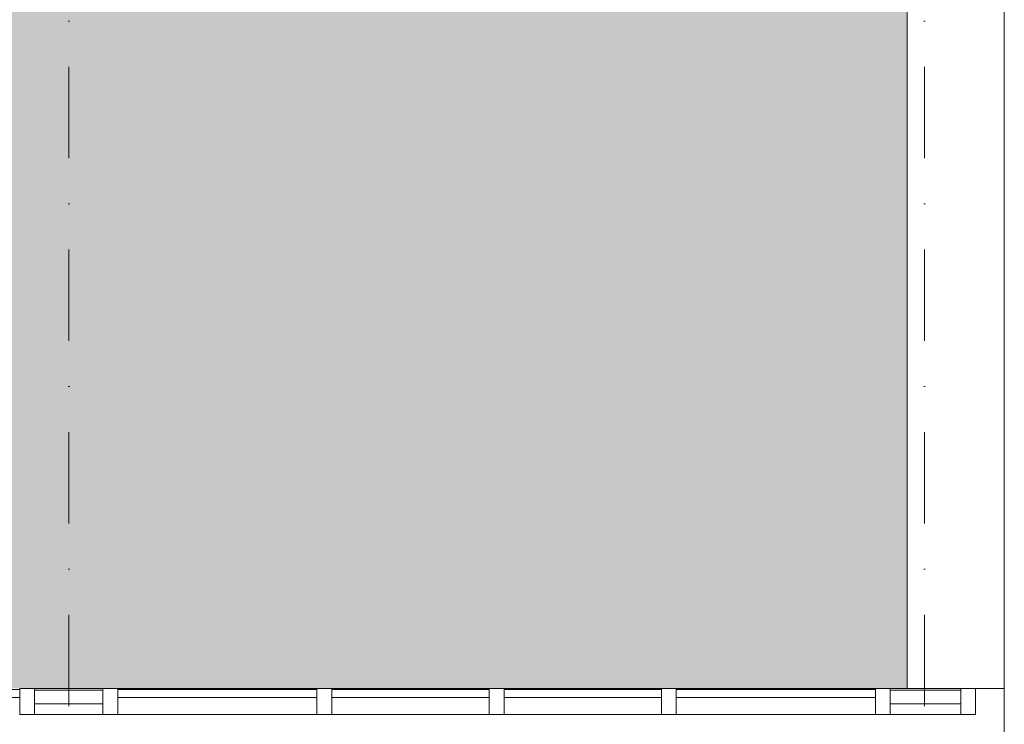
# Model space of a CAD drawing. Header units: millimetres. Extents: x -2530 to 151695, y -8763 to 71774.
# Tile 212 of 217: x 139535 to 143850, y 38693 to 41779. Entities that reach past the tile are written whole.
import ezdxf

# ---------------------------------------------------------------- set-up
doc = ezdxf.new("R2010")
doc.units = ezdxf.units.MM
doc.linetypes.add('RR_Level', pattern=[800, 400, -200, 0, -200])
for name, color, linetype, lineweight in [('A-GLAZ-CURT-MCUT', 52, 'Continuous', 13), ('A-GLAZ-CURT-OTLN', 52, 'Continuous', 13), ('A-GLAZ-CWMG-MCUT', 51, 'Continuous', 13), ('A-GLAZ-CWMG-OTLN', 51, 'Continuous', 13), ('A-ROOF-____-PATT', 132, 'Continuous', 18), ('A-WALL-____-OTLN', 113, 'Continuous', 18), ('S-GRID-____-OTLN', 1, 'Continuous', 9)]:
    doc.layers.add(name, color=color, linetype=linetype, lineweight=lineweight)

# ---------------------------------------------------------------- blocks, each defined once
blk = doc.blocks.new('System Panel - 027_Solid-678422-plot_V1 Copy 1')
at = {"layer": 'A-GLAZ-CURT-MCUT', "color": 250, "lineweight": 9}
for p, q in [((154.4, 10.5), (-154.4, 10.5)), ((-154.4, 10.5), (-154.4, -49.5)), ((154.4, -49.5), (154.4, 10.5)), ((-154.4, -49.5), (154.4, -49.5))]:
    blk.add_line(p, q, dxfattribs=at)
blk = doc.blocks.new('Rectangular Mullion - 65 x 114mm-V174-plot_V1 Copy 1')
at = {"layer": 'A-GLAZ-CWMG-OTLN', "color": 250, "lineweight": 9}
for p, q in [((143350, 38850), (143658.8, 38850)), ((143350, 38736), (143658.8, 38736))]:
    blk.add_line(p, q, dxfattribs=at)
blk = doc.blocks.new('System Panel - Triple glas-674718-plot_V1 Copy 1')
at = {"layer": 'A-GLAZ-CURT-MCUT', "color": 250, "lineweight": 9}
for p, q in [((345, -17.5), (-345, -17.5)), ((-345, -17.5), (-345, -52.5)), ((345, -52.5), (345, -17.5)), ((-345, -52.5), (345, -52.5))]:
    blk.add_line(p, q, dxfattribs=at)
blk = doc.blocks.new('System Panel - Triple glas-674717-plot_V1 Copy 1')
at = {"layer": 'A-GLAZ-CURT-MCUT', "color": 250, "lineweight": 9}
for p, q in [((436.25, -17.5), (-436.25, -17.5)), ((-436.25, -17.5), (-436.25, -52.5)), ((436.25, -52.5), (436.25, -17.5)), ((-436.25, -52.5), (436.25, -52.5))]:
    blk.add_line(p, q, dxfattribs=at)
blk = doc.blocks.new('Rectangular Mullion - 65 x 114mm-V171-plot_V1 Copy 1')
at = {"layer": 'A-GLAZ-CWMG-OTLN', "color": 250, "lineweight": 9}
for p, q in [((37883.8, 17050.5), (37193.8, 17050.5)), ((37883.8, 16936.5), (37193.8, 16936.5))]:
    blk.add_line(p, q, dxfattribs=at)
blk = doc.blocks.new('Rectangular Mullion - 65 x 114mm-674713-plot_V1 Copy 1')
at = {"layer": 'A-GLAZ-CWMG-OTLN', "color": 250, "lineweight": 9}
for p, q in [((35826.3, 17050.5), (34953.8, 17050.5)), ((35826.3, 16936.5), (34953.8, 16936.5))]:
    blk.add_line(p, q, dxfattribs=at)
blk = doc.blocks.new('Rectangular Mullion - 65 x 114mm-676587-plot_V1 Copy 1')
at = {"layer": 'A-GLAZ-CWMG-MCUT', "color": 250, "lineweight": 9}
for p, q in [((0, 57), (-65, 57)), ((-65, 57), (-65, -57)), ((0, -57), (0, 57)), ((-65, -57), (0, -57))]:
    blk.add_line(p, q, dxfattribs=at)
blk = doc.blocks.new('Rectangular Mullion - 65 x 114mm-535167-plot_V1 Copy 1')
at = {"layer": 'A-GLAZ-CWMG-MCUT', "color": 250, "lineweight": 9}
for p, q in [((-32.5, 57), (32.5, 57)), ((-32.5, -57), (-32.5, 57)), ((32.5, 57), (32.5, -57)), ((32.5, -57), (-32.5, -57))]:
    blk.add_line(p, q, dxfattribs=at)
blk = doc.blocks.new('System Panel - 027_Solid-676589-plot_V1 Copy 1')
at = {"layer": 'A-GLAZ-CURT-MCUT', "color": 250, "lineweight": 9}
for p, q in [((150, 10.5), (-150, 10.5)), ((-150, 10.5), (-150, -49.5)), ((150, -49.5), (150, 10.5)), ((-150, -49.5), (150, -49.5))]:
    blk.add_line(p, q, dxfattribs=at)
blk = doc.blocks.new('Rectangular Mullion - 65 x 114mm-673955-plot_V1 Copy 1')
at = {"layer": 'A-GLAZ-CWMG-OTLN', "color": 250, "lineweight": 9}
for p, q in [((39941.2, 17050.5), (39641.3, 17050.5)), ((39941.2, 17050.5), (39941.2, 17004)), ((39941.2, 16936.5), (39641.3, 16936.5)), ((39941.2, 16944), (39941.2, 16936.5))]:
    blk.add_line(p, q, dxfattribs=at)
blk = doc.blocks.new('027_Gilde - ATC_FacadeModel_rvt-1-plot_V1 Copy 1')
at = {"layer": 'A-ROOF-____-PATT', "lineweight": 9}
h = blk.add_hatch(dxfattribs=at)
h.set_pattern_fill('FP_1', color=8, style=0, pattern_type=2)
h.set_pattern_definition([(0, (0, 0), (812.8, 203.2), [67.056, -542.544, 67.056, -542.544, -3251.2]), (0, (0, 0), (812.8, 203.2), [-1219.2, 67.056, -1152.144, 67.056, -542.544, -1422.4]), (0, (0, 0), (812.8, 203.2), [-3048, 67.056, -339.344, 67.056, -948.944]), (120, (304.8, 101.6), (-582.37636, 602.30545), [67.056, -542.544, 67.056, -542.544, -3251.2]), (120, (304.8, 101.6), (-582.37636, 602.30545), [-1219.2, 67.056, -1152.144, 67.056, -542.544, -1422.4]), (120, (304.8, 101.6), (-582.37636, 602.30545), [-3048, 67.056, -339.344, 67.056, -948.944]), (240, (406.4, 508), (-230.42364, -805.50545), [67.056, -542.544, 67.056, -542.544, -3251.2]), (240, (406.4, 508), (-230.42364, -805.50545), [-1219.2, 67.056, -1152.144, 67.056, -542.544, -1422.4]), (240, (406.4, 508), (-230.42364, -805.50545), [-3048, 67.056, -339.344, 67.056, -948.944])])
h.paths.add_polyline_path([(142074.2, 38850), (143425, 38850), (143425, 45925), (117272.7, 45925), (106660.2, 38850), (112222.5, 38850), (116100.9, 41435.6), (116208.5, 41501), (116321.3, 41557.1), (116438.3, 41603.6), (116558.9, 41640.1), (116682.1, 41666.4), (116834.6, 41683.4), (116932.9, 41687.5), (137612.5, 41687.5), (137743.2, 41681.8), (137873, 41664.7), (138000.7, 41636.4), (138125.5, 41597), (138246.4, 41547), (138362.5, 41486.5), (138472.9, 41416.2), (138576.7, 41336.6), (138673.2, 41248.2), (138761.6, 41151.7), (138841.2, 41047.9), (138911.5, 40937.5), (138972, 40821.4), (139022, 40700.5), (139061.4, 40575.7), (139089.7, 40448), (139106.8, 40318.2), (139112.5, 40148.4), (139112.5, 38850), (141657.5, 38850)])
at = {"layer": 'A-WALL-____-OTLN', "color": 210}
for p, q in [((143850, 46350), (143850, 38850)), ((143425, 38850), (143425, 45925)), ((143850, 38850), (143723.8, 38850)), ((143850, 38850), (143723.8, 38850)), ((143850, 38850), (143850, 38650))]:
    blk.add_line(p, q, dxfattribs=at)
at = {"layer": 'A-GLAZ-CURT-OTLN', "color": 210, "lineweight": 18, "rotation": 180}
for name, p in [('System Panel - Triple glas-674717-plot_V1 Copy 1', (139098.8, 38793)), ('System Panel - 027_Solid-676589-plot_V1 Copy 1', (139750, 38793)), ('System Panel - Triple glas-674717-plot_V1 Copy 1', (140401.3, 38793)), ('System Panel - Triple glas-674718-plot_V1 Copy 1', (141247.5, 38793)), ('System Panel - Triple glas-674718-plot_V1 Copy 1', (142002.5, 38793)), ('System Panel - Triple glas-674717-plot_V1 Copy 1', (142848.8, 38793)), ('System Panel - 027_Solid-678422-plot_V1 Copy 1', (143504.4, 38793))]:
    blk.add_blockref(name, p, dxfattribs=at)
at = {"layer": 'A-GLAZ-CWMG-OTLN', "color": 210, "lineweight": 18, "extrusion": (0, 0, -1)}
for p in [(-139567.5, 38793), (-139932.5, 38793), (-140870, 38793), (-141625, 38793), (-142380, 38793), (-143317.5, 38793)]:
    blk.add_blockref('Rectangular Mullion - 65 x 114mm-535167-plot_V1 Copy 1', p, dxfattribs=at)
at = {"layer": 'A-GLAZ-CWMG-OTLN', "color": 210, "lineweight": 18, "rotation": 180}
for name, p in [('Rectangular Mullion - 65 x 114mm-673955-plot_V1 Copy 1', (179541.3, 55786.5)), ('Rectangular Mullion - 65 x 114mm-674713-plot_V1 Copy 1', (175791.3, 55786.5)), ('Rectangular Mullion - 65 x 114mm-V171-plot_V1 Copy 1', (178786.3, 55786.5)), ('Rectangular Mullion - 65 x 114mm-V171-plot_V1 Copy 1', (179541.3, 55786.5)), ('Rectangular Mullion - 65 x 114mm-674713-plot_V1 Copy 1', (178238.8, 55786.5))]:
    blk.add_blockref(name, p, dxfattribs=at)
at = {"layer": 'A-GLAZ-CWMG-OTLN', "color": 210, "lineweight": 18}
for name, p in [('Rectangular Mullion - 65 x 114mm-V174-plot_V1 Copy 1', (0, 0)), ('Rectangular Mullion - 65 x 114mm-676587-plot_V1 Copy 1', (143723.8, 38793))]:
    blk.add_blockref(name, p, dxfattribs=at)

msp = doc.modelspace()

# ---------------------------------------------------------------- linework, layer by layer
at = {"layer": 'S-GRID-____-OTLN', "linetype": 'RR_Level'}
for p, q in [((139750, 48773.1142), (139750, -857.0614)), ((143500, 48773.1142), (143500, -857.0614))]:
    msp.add_line(p, q, dxfattribs=at)

# ---------------------------------------------------------------- block references
at = {"lineweight": 5}
msp.add_blockref('027_Gilde - ATC_FacadeModel_rvt-1-plot_V1 Copy 1', (0, 0), dxfattribs=at)

doc.saveas('drawing.dxf')
